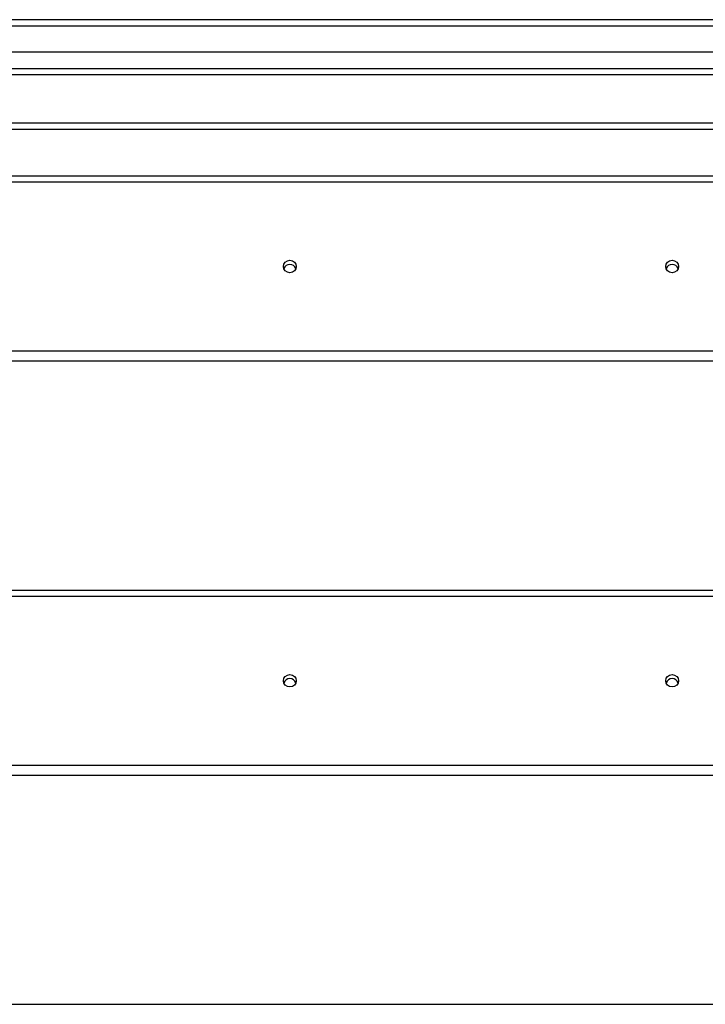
# Model space of a CAD drawing. Header units: inches. Extents: x 56.1 to 140.1, y 34.7 to 67.
# Tile 46 of 60: x 108.8 to 119.6, y 50.4 to 65.9. Entities that reach past the tile are written whole.
import ezdxf

# ---------------------------------------------------------------- set-up
doc = ezdxf.new("R2010")
doc.units = ezdxf.units.IN
doc.header["$MEASUREMENT"] = 0
doc.layers.add('Visible Edges(ANSI)', color=7, linetype='Continuous', lineweight=25)
doc.layers.add('Visible Tangent Edges(ANSI)', color=7, linetype='Continuous', lineweight=25)

msp = doc.modelspace()

# ---------------------------------------------------------------- linework, layer by layer
at = {"layer": 'Visible Edges(ANSI)'}
for p, q in [((139.964, 65.868), (98.162, 65.868)), ((139.354, 65.356), (98.771, 65.356)), ((139.166, 65.002), (98.96, 65.002)), ((133.938, 64.243), (105.688, 64.243)), ((98.929, 63.416), (138.563, 63.416)), ((138.563, 60.507), (98.929, 60.507)), ((98.929, 56.916), (138.563, 56.916)), ((138.563, 54.007), (98.929, 54.007)), ((98.929, 50.416), (138.563, 50.416))]:
    msp.add_line(p, q, dxfattribs=at)
for centre in [(113.063, 61.994), (119.063, 61.994), (113.063, 55.494), (119.063, 55.494)]:
    msp.add_ellipse(centre, major_axis=(-0.101, 0), ratio=0.966998, dxfattribs=at)
for centre, major_axis in [((113.063, 61.93), (0.1, 0)), ((119.063, 61.93), (0.101, 0)), ((113.063, 55.43), (0.1, 0)), ((119.063, 55.43), (0.1, 0))]:
    msp.add_ellipse(centre, major_axis=major_axis, ratio=0.966998, start_param=0.333879, end_param=2.807714, dxfattribs=at)
at = {"layer": 'Visible Tangent Edges(ANSI)'}
for p, q in [((98.162, 65.769), (139.964, 65.769)), ((98.83, 65.101), (139.296, 65.101)), ((133.938, 64.144), (105.688, 64.144)), ((98.929, 63.323), (138.563, 63.323)), ((138.563, 60.664), (98.929, 60.664)), ((98.929, 56.823), (138.563, 56.823)), ((138.563, 54.164), (98.929, 54.164))]:
    msp.add_line(p, q, dxfattribs=at)

doc.saveas('drawing.dxf')
